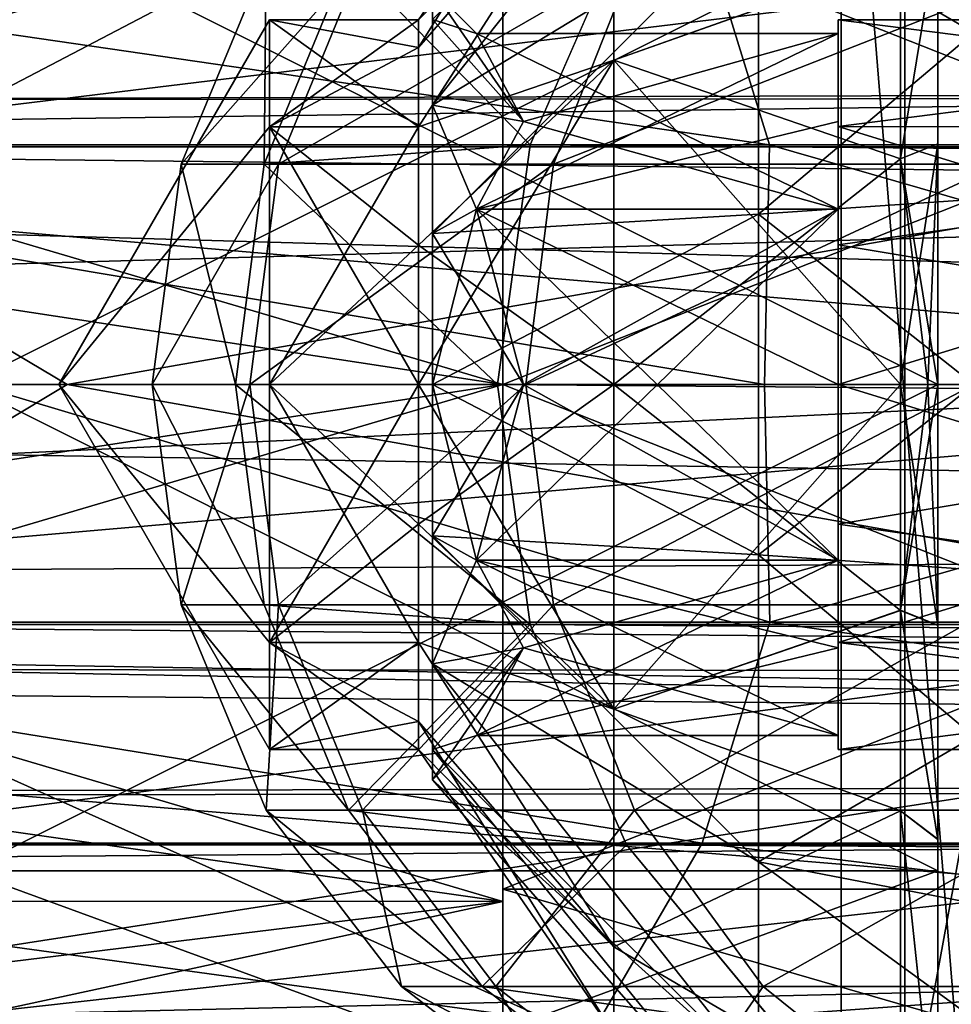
# Model space of a CAD drawing. Header units: metres. Extents: x -150 to 307, y -550 to 84.
# Tile 158 of 256: x 47 to 55, y -5 to 3. Entities that reach past the tile are written whole.
import ezdxf

# ---------------------------------------------------------------- set-up
doc = ezdxf.new("R2010")
doc.units = ezdxf.units.M
doc.layers.add('solid_26006363', color=7, linetype='CONTINUOUS')

msp = doc.modelspace()

# ---------------------------------------------------------------- linework, layer by layer
at = {"layer": 'solid_26006363'}
for points in [[(53.885139, -6.304641, 788.928162), (20.541, 8.649134, 785.423523), (20.541002, -8.649134, 785.423523)], [(53.885139, -6.304641, 788.928162), (53.885139, 6.304641, 788.928162), (20.541, 8.649134, 785.423523)], [(26.533504, -8.264537, 781.025818), (26.533504, 8.264537, 781.025818), (54.407833, 6.304637, 783.955566)], [(61.599998, 2.354518, 757.767395), (34.599998, 2.336622, 757.763367), (34.599998, 6.546949, 759.791077)], [(61.599998, 4.589112, 758.555969), (61.599998, 2.354518, 757.767395), (34.599998, 6.546949, 759.791077)], [(61.599998, 4.589112, 777.444031), (34.599998, 6.546949, 776.208923), (34.599998, 2.336622, 778.236633)], [(26.533504, -8.264537, 781.025818), (54.407833, 6.304637, 783.955566), (54.407833, -6.304637, 783.955566)], [(54.900921, -6.223169, 789.171997), (53.885139, 6.304641, 788.928162), (53.885139, -6.304641, 788.928162)], [(54.900921, -6.223169, 789.171997), (54.900921, 6.223169, 789.171997), (53.885139, 6.304641, 788.928162)], [(56.692245, 6.150811, 784.503906), (54.407833, -6.304637, 783.955566), (54.407833, 6.304637, 783.955566)], [(56.692245, -6.150811, 784.503906), (54.407833, -6.304637, 783.955566), (56.692245, 6.150811, 784.503906)], [(50.520615, 2.298097, 765.701904), (53.204754, 5.672774, 765.268127), (53.204754, 3.925681, 763.077332)], [(50.520615, 2.298097, 765.701904), (50.520615, 3.002609, 766.756287), (53.204754, 5.672774, 765.268127)], [(50.520615, 2.298097, 770.298096), (53.204754, 3.925681, 772.922668), (53.204754, 5.672774, 770.731873)], [(50.520615, 3.002609, 769.243713), (50.520615, 2.298097, 770.298096), (53.204754, 5.672774, 770.731873)], [(52.012749, 5.339237, 768), (50.406006, 3, 768), (50.406006, 2.771639, 766.851929)], [(52.012749, 4.623915, 770.669617), (50.406006, 3, 768), (52.012749, 5.339237, 768)], [(52.012749, 5.339237, 768), (50.406006, 2.771639, 766.851929), (52.012749, 4.623915, 765.330383)], [(52.012749, 4.623915, 770.669617), (50.406006, 2.12132, 770.121338), (50.406006, 2.771639, 769.148071)], [(52.012749, 2.669619, 772.623901), (50.406006, 2.12132, 770.121338), (52.012749, 4.623915, 770.669617)], [(52.012749, 4.623915, 770.669617), (50.406006, 2.771639, 769.148071), (50.406006, 3, 768)], [(52.012749, 4.623915, 765.330383), (50.406006, 2.771639, 766.851929), (50.406006, 2.12132, 765.878662)], [(52.012749, 4.623915, 765.330383), (50.406006, 2.12132, 765.878662), (52.012749, 2.669619, 763.376099)], [(52.012749, 2.669619, 772.623901), (52.012749, 4.623915, 770.669617), (54.373619, 3.505455, 773.959473)], [(52.012749, 4.623915, 765.330383), (52.012749, 2.669619, 763.376099), (54.373619, 3.506701, 762.04126)], [(53.204754, 3.925681, 763.077332), (57.087254, 4.674631, 762.138184), (57.087254, 1.668357, 760.69043)], [(53.204754, 1.401059, 774.138428), (57.087254, 1.668357, 775.30957), (57.087254, 4.674631, 773.861816)], [(53.204754, 3.925681, 772.922668), (53.204754, 1.401059, 774.138428), (57.087254, 4.674631, 773.861816)], [(61.599998, 2.354519, 778.232605), (61.599998, 4.589112, 777.444031), (34.599998, 2.336622, 778.236633)], [(51.099998, 4.250353, 775.360901), (51.099998, 0, 776.499878), (36.700001, 4.25, 775.361206)], [(36.700001, 0, 759.5), (51.099998, 0, 759.500122), (51.099998, 4.250353, 760.639099)], [(36.700001, 2.199962, 759.789612), (36.700001, 0, 759.5), (51.099998, 4.250353, 760.639099)], [(36.700001, 4.25, 760.638794), (36.700001, 2.199962, 759.789612), (51.099998, 4.250353, 760.639099)], [(51.099998, 0, 776.499878), (36.700001, 2.199962, 776.210388), (36.700001, 4.25, 775.361206)], [(51.099998, 0, 776.299866), (51.099998, 0, 776.499878), (51.099998, 4.250353, 775.360901)], [(51.099998, 4.150345, 775.187683), (51.099998, 0, 776.299866), (51.099998, 4.250353, 775.360901)], [(51.099998, 4.250353, 760.639099), (51.099998, 0, 759.700134), (51.099998, 4.150345, 760.812317)], [(51.099998, 4.250353, 760.639099), (51.099998, 0, 759.500122), (51.099998, 0, 759.700134)], [(90.905594, 2.485335, -22.865326), (11.843084, 2.248052, -22.889872), (11.271027, 4.156868, -22.621239)], [(92.163277, 3.140251, -22.784618), (90.905594, 2.485335, -22.865326), (11.271027, 4.156868, -22.621239)], [(61.599998, 4.15, 760.812012), (51.099998, 4.150345, 760.812317), (51.099998, 0, 759.700134)], [(61.599998, 0, 776.299988), (51.099998, 0, 776.299866), (51.099998, 4.150345, 775.187683)], [(61.599998, 4.15, 775.187988), (61.599998, 0, 776.299988), (51.099998, 4.150345, 775.187683)], [(61.599998, 0, 759.700012), (61.599998, 4.15, 760.812012), (51.099998, 0, 759.700134)], [(54.679871, 3.999983, 774.928162), (46.679871, 3.999983, 774.928162), (46.679871, 0, 776)], [(54.679871, 0, 776), (54.679871, 3.999983, 774.928162), (46.679871, 0, 776)], [(54.679871, 0, 760), (46.679871, 0, 760), (46.679871, 3.999983, 761.071838)], [(54.679871, 3.999983, 761.071838), (54.679871, 0, 760), (46.679871, 3.999983, 761.071838)], [(54.679871, 0, 760.625061), (54.679871, 0, 760), (54.679871, 3.999983, 761.071838)], [(54.679871, 1.98084, 760.895996), (54.679871, 0, 760.625061), (54.679871, 3.999983, 761.071838)], [(54.679871, 3.740446, 761.643982), (54.679871, 1.98084, 760.895996), (54.679871, 3.999983, 761.071838)], [(54.679871, 3.739079, 774.356812), (54.679871, 3.999983, 774.928162), (54.679871, 0, 776)], [(50.520615, 1.243721, 764.997375), (53.204754, 3.925681, 763.077332), (53.204754, 1.401059, 761.861572)], [(50.520615, 1.243721, 764.997375), (50.520615, 2.298097, 765.701904), (53.204754, 3.925681, 763.077332)], [(50.520615, 1.243721, 771.002625), (53.204754, 1.401059, 774.138428), (53.204754, 3.925681, 772.922668)], [(50.520615, 2.298097, 770.298096), (50.520615, 1.243721, 771.002625), (53.204754, 3.925681, 772.922668)], [(53.204754, 1.401059, 761.861572), (53.204754, 3.925681, 763.077332), (57.087254, 1.668357, 760.69043)], [(53.294445, 1.972128, -245.727051), (52.735096, 3.786167, -246.338593), (40.839718, 3.786167, -234.087143)], [(41.467472, 1.972128, -233.546066), (53.294445, 1.972128, -245.727051), (40.839718, 3.786167, -234.087143)], [(59.126518, 3.771021, -266.672852), (58.646152, 1.954857, -267.342468), (44.224846, 1.954857, -255.642746)], [(44.781044, 3.771021, -255.034653), (59.126518, 3.771021, -266.672852), (44.224846, 1.954857, -255.642746)], [(49.829361, 3.5, 682.45636), (52.118008, 3.784486, 673.061707), (51.326496, 1.972128, 672.819702)], [(51.326496, 1.972128, 672.819702), (52.118008, 3.784486, 673.061707), (287.022736, 1.972128, -98.107941)], [(52.118008, 3.784486, 673.061707), (287.815277, 3.786167, -97.865639), (287.022736, 1.972128, -98.107941)], [(66.47921, 1.972128, -256.423584), (65.996117, 3.786167, -257.096985), (52.735096, 3.786167, -246.338593)], [(53.294445, 1.972128, -245.727051), (66.47921, 1.972128, -256.423584), (52.735096, 3.786167, -246.338593)], [(54.373619, 1.857165, 761.340088), (54.679871, 1.98084, 760.895996), (54.679871, 3.740446, 761.643982)], [(54.373619, 1.857165, 761.340088), (54.679871, 3.740446, 761.643982), (54.373619, 3.506701, 762.04126)], [(54.373619, 1.855589, 774.660339), (54.679871, 3.739079, 774.356812), (54.679871, 1.979118, 775.104492)], [(54.373619, 3.505455, 773.959473), (54.679871, 3.739079, 774.356812), (54.373619, 1.855589, 774.660339)], [(54.679871, 1.979118, 775.104492), (54.679871, 3.739079, 774.356812), (54.679871, 0, 776)], [(48.454819, 1.811733, 692.127563), (49.15411, 3.5, 692.123352), (49.13744, 1.811733, 682.35498)], [(49.944714, 3.5, 701.781677), (49.15411, 3.5, 692.123352), (48.454819, 1.811733, 692.127563)], [(49.254055, 1.811733, 701.891235), (49.944714, 3.5, 701.781677), (48.454819, 1.811733, 692.127563)], [(49.13744, 1.811733, 682.35498), (49.829361, 3.5, 682.45636), (51.326496, 1.972128, 672.819702)], [(49.15411, 3.5, 692.123352), (49.829361, 3.5, 682.45636), (49.13744, 1.811733, 682.35498)], [(52.183086, 3.5, 711.210205), (49.944714, 3.5, 701.781677), (49.254055, 1.811733, 701.891235)], [(51.516861, 1.811733, 711.422729), (52.183086, 3.5, 711.210205), (49.254055, 1.811733, 701.891235)], [(55.818001, 3.5, 720.193237), (52.183086, 3.5, 711.210205), (51.516861, 1.811733, 711.422729)], [(55.191452, 1.811733, 720.503845), (55.818001, 3.5, 720.193237), (51.516861, 1.811733, 711.422729)], [(52.012749, 2.669619, 763.376099), (54.373619, 1.857165, 761.340088), (54.373619, 3.506701, 762.04126)], [(52.012749, 2.669619, 772.623901), (54.373619, 3.505455, 773.959473), (54.373619, 1.855589, 774.660339)], [(127.5, 3.273241, 22.765894), (11.518856, 3.413148, 22.745338), (11.923417, 1.705147, 22.936707)], [(127.5, 3.273241, 22.765894), (12.052518, 0, 23), (11.825686, -2.246116, 22.890062)], [(127.5, -3.273239, 22.765894), (127.5, 3.273241, 22.765894), (11.825686, -2.246116, 22.890062)], [(127.5, 3.273241, 22.765894), (11.923417, 1.705147, 22.936707), (12.052518, 0, 23)], [(50.883865, 2.886751, 768), (50.520615, 3.25, 768), (50.520615, 3.002609, 766.756287)], [(51.270615, 2.165061, 769.25), (50.520615, 3.002609, 769.243713), (50.520615, 3.25, 768)], [(50.883865, 2.886751, 768), (51.270615, 2.165061, 769.25), (50.520615, 3.25, 768)], [(49.179871, 3, 768), (49.179871, 2.12132, 770.121338), (47.447819, 0, 768)], [(49.179871, 2.12132, 765.878662), (49.179871, 3, 768), (47.447819, 0, 768)], [(50.406006, 2.12132, 770.121338), (49.179871, 2.12132, 770.121338), (49.179871, 3, 768)], [(50.406006, 3, 768), (49.179871, 3, 768), (49.179871, 2.12132, 765.878662)], [(50.406006, 2.771639, 769.148071), (50.406006, 2.12132, 770.121338), (49.179871, 3, 768)], [(50.406006, 3, 768), (50.406006, 2.771639, 769.148071), (49.179871, 3, 768)], [(50.406006, 2.771639, 766.851929), (50.406006, 3, 768), (49.179871, 2.12132, 765.878662)], [(51.270615, 2.165061, 766.75), (50.520615, 3.002609, 766.756287), (50.520615, 2.298097, 765.701904)], [(51.270615, 2.165061, 766.75), (50.883865, 2.886751, 768), (50.520615, 3.002609, 766.756287)], [(51.270615, 2.165061, 769.25), (50.520615, 2.298097, 770.298096), (50.520615, 3.002609, 769.243713)], [(53.859383, 3, 768), (60.759384, 3, 768), (60.759384, 2.12132, 770.121338)], [(53.859383, 2.121497, 765.878906), (60.759384, 3, 768), (53.859383, 3, 768)], [(60.759384, 2.12132, 765.878662), (60.759384, 3, 768), (53.859383, 2.121497, 765.878906)], [(53.859383, 2.121497, 770.121094), (53.859383, 3, 768), (60.759384, 2.12132, 770.121338)], [(53.859383, 2.886751, 768), (53.859383, 3, 768), (53.859383, 2.121497, 770.121094)], [(53.859383, 1.443376, 765.5), (53.859383, 2.121497, 765.878906), (53.859383, 3, 768)], [(53.859383, 2.886751, 768), (53.859383, 1.443376, 765.5), (53.859383, 3, 768)], [(50.883865, 2.886751, 768), (53.859383, 1.443376, 765.5), (53.859383, 2.886751, 768)], [(51.270615, 2.165061, 766.75), (53.859383, 1.443376, 765.5), (50.883865, 2.886751, 768)], [(50.883865, 1.443376, 770.5), (53.859383, 2.886751, 768), (53.859383, 2.165064, 769.25)], [(51.270615, 2.165061, 769.25), (53.859383, 2.886751, 768), (50.883865, 1.443376, 770.5)], [(50.883865, 2.886751, 768), (53.859383, 2.886751, 768), (51.270615, 2.165061, 769.25)], [(53.859383, 2.165064, 769.25), (53.859383, 2.886751, 768), (53.859383, 2.121497, 770.121094)], [(50.406006, 2.12132, 765.878662), (50.406006, 2.771639, 766.851929), (49.179871, 2.12132, 765.878662)], [(52.012749, 2.669619, 763.376099), (50.406006, 1.14805, 765.228333), (50.406006, 0, 765)], [(52.012749, 2.669619, 763.376099), (50.406006, 0, 765), (52.012749, 0, 762.660767)], [(52.012749, 2.669619, 772.623901), (50.406006, 1.14805, 770.771667), (50.406006, 2.12132, 770.121338)], [(52.012749, 2.669619, 772.623901), (52.012749, 0, 773.339233), (50.406006, 1.14805, 770.771667)], [(52.012749, 2.669619, 763.376099), (50.406006, 2.12132, 765.878662), (50.406006, 1.14805, 765.228333)], [(52.012749, 2.669619, 772.623901), (54.373619, 0, 774.914001), (52.012749, 0, 773.339233)], [(52.012749, 2.669619, 772.623901), (54.373619, 1.855589, 774.660339), (54.373619, 0, 774.914001)], [(52.012749, 2.669619, 763.376099), (52.012749, 0, 762.660767), (54.373619, 1.857165, 761.340088)], [(90.905594, 2.485335, -22.865326), (90.052719, 1.368538, -22.959249), (11.843084, 2.248052, -22.889872)], [(61.599998, 0, 778.5), (61.599998, 2.354519, 778.232605), (34.599998, 2.336622, 778.236633)], [(61.599998, 2.354518, 757.767395), (61.599998, 0, 757.5), (34.599998, 2.336622, 757.763367)], [(61.599998, 0, 757.5), (34.599998, -2.336622, 757.763367), (34.599998, 2.336622, 757.763367)], [(61.599998, 0, 778.5), (34.599998, 2.336622, 778.236633), (34.599998, -2.336622, 778.236633)], [(50.883865, 1.443376, 765.5), (50.520615, 2.298097, 765.701904), (50.520615, 1.243721, 764.997375)], [(50.883865, 1.443376, 765.5), (51.270615, 2.165061, 766.75), (50.520615, 2.298097, 765.701904)], [(50.883865, 1.443376, 770.5), (50.520615, 1.243721, 771.002625), (50.520615, 2.298097, 770.298096)], [(51.270615, 2.165061, 769.25), (50.883865, 1.443376, 770.5), (50.520615, 2.298097, 770.298096)], [(89.75, 0, -23), (12.069973, 0, -23), (11.843084, 2.248052, -22.889872)], [(90.052719, 1.368538, -22.959249), (89.75, 0, -23), (11.843084, 2.248052, -22.889872)], [(51.099998, 0, 776.499878), (36.700001, 0, 776.5), (36.700001, 2.199962, 776.210388)], [(49.179871, 2.12132, 765.878662), (47.447819, 0, 768), (49.179871, 0, 765)], [(49.179871, 2.12132, 770.121338), (49.179871, 0, 771), (47.447819, 0, 768)], [(50.406006, 2.12132, 765.878662), (49.179871, 2.12132, 765.878662), (49.179871, 0, 765)], [(50.406006, 1.14805, 765.228333), (50.406006, 2.12132, 765.878662), (49.179871, 0, 765)], [(49.179871, 2.12132, 770.121338), (50.406006, 0, 771), (49.179871, 0, 771)], [(50.406006, 1.14805, 770.771667), (50.406006, 0, 771), (49.179871, 2.12132, 770.121338)], [(50.406006, 2.12132, 770.121338), (50.406006, 1.14805, 770.771667), (49.179871, 2.12132, 770.121338)], [(50.883865, 1.443376, 770.5), (53.859383, 2.165064, 769.25), (53.859383, 1.443376, 770.5)], [(50.883865, 1.443376, 765.5), (53.859383, 1.443376, 765.5), (51.270615, 2.165061, 766.75)], [(53.859383, 1.443376, 770.5), (53.859383, 2.165064, 769.25), (53.859383, 2.121497, 770.121094)], [(53.859383, 2.121497, 770.121094), (60.759384, 2.12132, 770.121338), (60.759384, 0, 771)], [(53.859383, 1.148194, 770.771484), (53.859383, 2.121497, 770.121094), (60.759384, 0, 771)], [(53.859383, 1.443376, 770.5), (53.859383, 2.121497, 770.121094), (53.859383, 1.148194, 770.771484)], [(53.859383, 1.443376, 765.5), (53.859383, 1.148194, 765.228516), (53.859383, 2.121497, 765.878906)], [(60.759384, 2.12132, 765.878662), (53.859383, 2.121497, 765.878906), (53.859383, 1.148194, 765.228516)], [(60.759384, 2.12132, 765.878662), (53.859383, 1.148194, 765.228516), (53.859383, 0, 765.000061)], [(60.759384, 2.12132, 765.878662), (53.859383, 0, 765.000061), (60.759384, 0, 765)], [(44.224846, 1.954857, -255.642746), (47.51672, 0, -258.937714), (33.719978, 0, -245.489136)], [(41.467472, 1.972128, -233.546066), (46.749908, 0, -238.936432), (53.254375, 0, -245.305664)], [(41.467472, 1.972128, -233.546066), (53.254375, 0, -245.305664), (53.294445, 1.972128, -245.727051)], [(44.224846, 1.954857, -255.642746), (58.646152, 1.954857, -267.342468), (47.51672, 0, -258.937714)], [(58.646152, 1.954857, -267.342468), (62.856861, 0, -270.595062), (47.51672, 0, -258.937714)], [(49.13744, 1.811733, 682.35498), (51.326496, 1.972128, 672.819702), (51.055336, 0, 672.736816)], [(51.326496, 1.972128, 672.819702), (286.751587, 0, -98.190849), (51.055336, 0, 672.736816)], [(51.326496, 1.972128, 672.819702), (287.022736, 1.972128, -98.107941), (286.751587, 0, -98.190849)], [(53.294445, 1.972128, -245.727051), (53.254375, 0, -245.305664), (60.150936, 0, -251.248123)], [(53.294445, 1.972128, -245.727051), (60.150936, 0, -251.248123), (66.47921, 1.972128, -256.423584)], [(54.373619, 1.857165, 761.340088), (54.373619, 0, 761.085999), (54.679871, 1.98084, 760.895996)], [(54.596329, 0, 760.901733), (54.679871, 1.98084, 760.895996), (54.373619, 0, 761.085999)], [(54.373619, 1.855589, 774.660339), (54.679871, 1.979118, 775.104492), (54.679871, 0, 775.374939)], [(54.596329, 0, 760.901733), (54.679871, 0, 760.625061), (54.679871, 1.98084, 760.895996)], [(54.679871, 1.979118, 775.104492), (54.679871, 0, 776), (54.679871, 0, 775.374939)], [(48.454819, 1.811733, 692.127563), (48.90144, 0, 682.320435), (48.216305, 0, 692.128967)], [(49.254055, 1.811733, 701.891235), (48.216305, 0, 692.128967), (49.018482, 0, 701.92865)], [(49.254055, 1.811733, 701.891235), (48.454819, 1.811733, 692.127563), (48.216305, 0, 692.128967)], [(48.454819, 1.811733, 692.127563), (49.13744, 1.811733, 682.35498), (48.90144, 0, 682.320435)], [(49.13744, 1.811733, 682.35498), (51.055336, 0, 672.736816), (48.90144, 0, 682.320435)], [(51.516861, 1.811733, 711.422729), (49.018482, 0, 701.92865), (51.289623, 0, 711.495239)], [(51.516861, 1.811733, 711.422729), (49.254055, 1.811733, 701.891235), (49.018482, 0, 701.92865)], [(55.191452, 1.811733, 720.503845), (51.289623, 0, 711.495239), (54.977749, 0, 720.609741)], [(55.191452, 1.811733, 720.503845), (51.516861, 1.811733, 711.422729), (51.289623, 0, 711.495239)], [(54.373619, 1.857165, 761.340088), (52.012749, 0, 762.660767), (54.373619, 0, 761.085999)], [(54.596329, 0, 775.098267), (54.373619, 1.855589, 774.660339), (54.679871, 0, 775.374939)], [(54.596329, 0, 775.098267), (54.373619, 0, 774.914001), (54.373619, 1.855589, 774.660339)], [(53.204754, 1.401059, 761.861572), (57.087254, 1.668357, 760.69043), (57.087254, -1.668357, 760.69043)], [(53.204754, -1.401059, 774.138428), (57.087254, -1.668357, 775.30957), (57.087254, 1.668357, 775.30957)], [(53.204754, 1.401059, 774.138428), (53.204754, -1.401059, 774.138428), (57.087254, 1.668357, 775.30957)], [(50.883865, 1.443376, 765.5), (50.520615, 1.243721, 764.997375), (50.520615, 0, 764.75)], [(51.270615, -0.000001, 765.5), (50.883865, 1.443376, 765.5), (50.520615, 0, 764.75)], [(50.883865, 1.443376, 770.5), (51.270615, 0.000001, 770.5), (50.520615, 1.243721, 771.002625)], [(50.520615, 0, 764.75), (53.204754, 1.401059, 761.861572), (53.204754, -1.401059, 761.861572)], [(50.520615, 0, 764.75), (50.520615, 1.243721, 764.997375), (53.204754, 1.401059, 761.861572)], [(50.520615, 0, 771.25), (53.204754, -1.401059, 774.138428), (53.204754, 1.401059, 774.138428)], [(50.520615, 1.243721, 771.002625), (50.520615, 0, 771.25), (53.204754, 1.401059, 774.138428)], [(50.883865, -1.443376, 770.5), (53.859383, 1.443376, 770.5), (53.859383, -1.443376, 770.5)], [(50.883865, 1.443376, 765.5), (53.859383, -1.443376, 765.5), (53.859383, 0, 765.5)], [(51.270615, -0.000001, 765.5), (53.859383, -1.443376, 765.5), (50.883865, 1.443376, 765.5)], [(50.883865, 1.443376, 765.5), (53.859383, 0, 765.5), (53.859383, 1.443376, 765.5)], [(51.270615, 0.000001, 770.5), (53.859383, 1.443376, 770.5), (50.883865, -1.443376, 770.5)], [(50.883865, 1.443376, 770.5), (53.859383, 1.443376, 770.5), (51.270615, 0.000001, 770.5)], [(53.204754, -1.401059, 761.861572), (53.204754, 1.401059, 761.861572), (57.087254, -1.668357, 760.69043)], [(53.859383, 1.443376, 770.5), (53.859383, 1.148194, 770.771484), (53.859383, -1.443376, 770.5)], [(53.859383, 1.443376, 765.5), (53.859383, -1.148194, 765.228516), (53.859383, 1.148194, 765.228516)], [(53.859383, 1.443376, 765.5), (53.859383, 0, 765.5), (53.859383, -1.148194, 765.228516)], [(51.270615, 0.000001, 770.5), (50.520615, 0, 771.25), (50.520615, 1.243721, 771.002625)], [(50.406006, 1.14805, 765.228333), (49.179871, 0, 765), (50.406006, 0, 765)], [(52.012749, 0, 773.339233), (50.406006, 0, 771), (50.406006, 1.14805, 770.771667)], [(53.859383, 0, 770.999939), (53.859383, 1.148194, 770.771484), (60.759384, 0, 771)], [(53.859383, -1.148194, 770.771484), (53.859383, 1.148194, 770.771484), (53.859383, 0, 770.999939)], [(53.859383, -1.443376, 770.5), (53.859383, 1.148194, 770.771484), (53.859383, -1.148194, 770.771484)], [(53.859383, -1.148194, 765.228516), (53.859383, 0, 765.000061), (53.859383, 1.148194, 765.228516)], [(33.719978, 0, -245.489136), (47.51672, 0, -258.937714), (44.228252, -1.972128, -255.639023)], [(61.599998, -2.354518, 778.232605), (61.599998, 0, 778.5), (34.599998, -2.336622, 778.236633)], [(51.099998, -4.250353, 775.360901), (36.700001, -2.199962, 776.210388), (36.700001, 0, 776.5)], [(51.099998, 0, 776.499878), (51.099998, -4.250353, 775.360901), (36.700001, 0, 776.5)], [(36.700001, -4.25, 760.638794), (51.099998, -4.250353, 760.639099), (51.099998, 0, 759.500122)], [(36.700001, -2.199962, 759.789612), (36.700001, -4.25, 760.638794), (51.099998, 0, 759.500122)], [(36.700001, 0, 759.5), (36.700001, -2.199962, 759.789612), (51.099998, 0, 759.500122)], [(41.471298, -1.954857, -233.54277), (53.297852, -1.954857, -245.723328), (46.749908, 0, -238.936432)], [(47.51672, 0, -258.937714), (58.649094, -1.972128, -267.338348), (44.228252, -1.972128, -255.639023)], [(54.679871, 0, 776), (46.679871, 0, 776), (46.679871, -3.999983, 774.928162)], [(54.679871, -3.999983, 774.928162), (54.679871, 0, 776), (46.679871, -3.999983, 774.928162)], [(54.679871, -3.999983, 761.071838), (46.679871, -3.999983, 761.071838), (46.679871, 0, 760)], [(54.679871, -3.999983, 761.071838), (46.679871, 0, 760), (54.679871, 0, 760)], [(53.297852, -1.954857, -245.723328), (53.254375, 0, -245.305664), (46.749908, 0, -238.936432)], [(49.179871, -2.12132, 765.878662), (49.179871, 0, 765), (47.447819, 0, 768)], [(49.179871, -3, 768), (49.179871, -2.12132, 765.878662), (47.447819, 0, 768)], [(49.179871, -2.12132, 770.121338), (49.179871, -3, 768), (47.447819, 0, 768)], [(49.179871, 0, 771), (49.179871, -2.12132, 770.121338), (47.447819, 0, 768)], [(47.51672, 0, -258.937714), (62.856861, 0, -270.595062), (58.649094, -1.972128, -267.338348)], [(50.406006, 0, 765), (49.179871, 0, 765), (49.179871, -2.12132, 765.878662)], [(50.406006, -1.14805, 765.228333), (50.406006, 0, 765), (49.179871, -2.12132, 765.878662)], [(50.406006, -2.12132, 770.121338), (49.179871, -2.12132, 770.121338), (49.179871, 0, 771)], [(50.406006, -1.14805, 770.771667), (49.179871, 0, 771), (50.406006, 0, 771)], [(50.406006, -1.14805, 770.771667), (50.406006, -2.12132, 770.121338), (49.179871, 0, 771)], [(52.012749, -2.669619, 772.623901), (50.406006, -1.14805, 770.771667), (50.406006, 0, 771)], [(52.012749, -2.669619, 772.623901), (50.406006, 0, 771), (52.012749, 0, 773.339233)], [(52.012749, 0, 762.660767), (50.406006, 0, 765), (50.406006, -1.14805, 765.228333)], [(52.012749, 0, 762.660767), (50.406006, -1.14805, 765.228333), (52.012749, -2.669619, 763.376099)], [(51.270615, 0.000001, 770.5), (50.883865, -1.443376, 770.5), (50.520615, 0, 771.25)], [(50.520615, -1.243721, 764.997375), (50.520615, 0, 764.75), (53.204754, -1.401059, 761.861572)], [(51.270615, -0.000001, 765.5), (50.520615, 0, 764.75), (50.520615, -1.243721, 764.997375)], [(50.520615, 0, 771.25), (50.520615, -1.243721, 771.002625), (53.204754, -1.401059, 774.138428)], [(50.883865, -1.443376, 770.5), (50.520615, -1.243721, 771.002625), (50.520615, 0, 771.25)], [(51.099998, 0, 776.299866), (51.099998, -4.250353, 775.360901), (51.099998, 0, 776.499878)], [(51.099998, 0, 776.299866), (51.099998, -4.150345, 775.187683), (51.099998, -4.250353, 775.360901)], [(51.099998, -4.250353, 760.639099), (51.099998, -4.150345, 760.812317), (51.099998, 0, 759.700134)], [(61.599998, 0, 759.700012), (51.099998, 0, 759.700134), (51.099998, -4.150345, 760.812317)], [(51.099998, 0, 759.500122), (51.099998, -4.250353, 760.639099), (51.099998, 0, 759.700134)], [(61.599998, -4.15, 760.812012), (61.599998, 0, 759.700012), (51.099998, -4.150345, 760.812317)], [(61.599998, -4.15, 775.187988), (51.099998, -4.150345, 775.187683), (51.099998, 0, 776.299866)], [(61.599998, 0, 776.299988), (61.599998, -4.15, 775.187988), (51.099998, 0, 776.299866)], [(52.012749, -2.669619, 763.376099), (54.373619, -1.855589, 761.339661), (54.373619, 0, 761.085999)], [(52.012749, 0, 762.660767), (52.012749, -2.669619, 763.376099), (54.373619, 0, 761.085999)], [(52.012749, 0, 773.339233), (54.373619, 0, 774.914001), (54.373619, -1.857165, 774.659912)], [(52.012749, -2.669619, 772.623901), (52.012749, 0, 773.339233), (54.373619, -1.857165, 774.659912)], [(53.297852, -1.954857, -245.723328), (60.150936, 0, -251.248123), (53.254375, 0, -245.305664)], [(53.297852, -1.954857, -245.723328), (66.482147, -1.954857, -256.419495), (60.150936, 0, -251.248123)], [(53.859383, 0, 770.999939), (60.759384, 0, 771), (60.759384, -2.12132, 770.121338)], [(53.859383, -1.148194, 770.771484), (53.859383, 0, 770.999939), (60.759384, -2.12132, 770.121338)], [(60.759384, 0, 765), (53.859383, 0, 765.000061), (53.859383, -1.148194, 765.228516)], [(60.759384, 0, 765), (53.859383, -1.148194, 765.228516), (53.859383, -2.121497, 765.878906)], [(53.859383, 0, 765.5), (53.859383, -1.443376, 765.5), (53.859383, -1.148194, 765.228516)], [(60.759384, 0, 765), (53.859383, -2.121497, 765.878906), (60.759384, -2.12132, 765.878662)], [(54.373619, 0, 774.914001), (54.679871, -1.98084, 775.104004), (54.373619, -1.857165, 774.659912)], [(54.596329, 0, 775.098267), (54.679871, -1.98084, 775.104004), (54.373619, 0, 774.914001)], [(54.373619, -1.855589, 761.339661), (54.679871, -1.979118, 760.895508), (54.679871, 0, 760.625061)], [(54.596329, 0, 760.901733), (54.373619, -1.855589, 761.339661), (54.679871, 0, 760.625061)], [(54.596329, 0, 760.901733), (54.373619, 0, 761.085999), (54.373619, -1.855589, 761.339661)], [(54.596329, 0, 775.098267), (54.679871, 0, 775.374939), (54.679871, -1.98084, 775.104004)], [(54.679871, -3.739079, 761.643188), (54.679871, -3.999983, 761.071838), (54.679871, 0, 760)], [(54.679871, -1.979118, 760.895508), (54.679871, -3.739079, 761.643188), (54.679871, 0, 760)], [(54.679871, 0, 760.625061), (54.679871, -1.979118, 760.895508), (54.679871, 0, 760)], [(54.679871, 0, 775.374939), (54.679871, 0, 776), (54.679871, -3.999983, 774.928162)], [(54.679871, -1.98084, 775.104004), (54.679871, 0, 775.374939), (54.679871, -3.999983, 774.928162)], [(90.018768, -1.290839, -22.963749), (11.940612, -1.708132, -22.936483), (12.069973, 0, -23)], [(90.018768, -1.290839, -22.963749), (12.069973, 0, -23), (89.75, 0, -23)], [(61.599998, 0, 757.5), (61.599998, -2.354519, 757.767395), (34.599998, -2.336622, 757.763367)], [(48.216305, 0, 692.128967), (48.90144, 0, 682.320435), (49.13744, -1.811733, 682.35498)], [(48.454819, -1.811733, 692.127563), (48.216305, 0, 692.128967), (49.13744, -1.811733, 682.35498)], [(49.018482, 0, 701.92865), (48.216305, 0, 692.128967), (48.454819, -1.811733, 692.127563)], [(49.254055, -1.811733, 701.891235), (49.018482, 0, 701.92865), (48.454819, -1.811733, 692.127563)], [(48.90144, 0, 682.320435), (51.055336, 0, 672.736816), (51.326496, -1.972128, 672.819702)], [(49.13744, -1.811733, 682.35498), (48.90144, 0, 682.320435), (51.326496, -1.972128, 672.819702)], [(51.289623, 0, 711.495239), (49.018482, 0, 701.92865), (49.254055, -1.811733, 701.891235)], [(51.516861, -1.811733, 711.422729), (51.289623, 0, 711.495239), (49.254055, -1.811733, 701.891235)], [(50.883865, -1.443376, 765.5), (51.270615, -0.000001, 765.5), (50.520615, -1.243721, 764.997375)], [(50.883865, -1.443376, 765.5), (53.859383, -1.443376, 765.5), (51.270615, -0.000001, 765.5)], [(51.055336, 0, 672.736816), (286.751587, 0, -98.190849), (287.017914, -1.954857, -98.109421)], [(51.326496, -1.972128, 672.819702), (51.055336, 0, 672.736816), (287.017914, -1.954857, -98.109421)], [(54.977749, 0, 720.609741), (51.289623, 0, 711.495239), (51.516861, -1.811733, 711.422729)], [(55.191452, -1.811733, 720.503845), (54.977749, 0, 720.609741), (51.516861, -1.811733, 711.422729)], [(50.406006, -2.12132, 765.878662), (50.406006, -1.14805, 765.228333), (49.179871, -2.12132, 765.878662)], [(52.012749, -2.669619, 763.376099), (50.406006, -1.14805, 765.228333), (50.406006, -2.12132, 765.878662)], [(52.012749, -2.669619, 772.623901), (50.406006, -2.12132, 770.121338), (50.406006, -1.14805, 770.771667)], [(53.859383, -2.121497, 770.121094), (53.859383, -1.148194, 770.771484), (60.759384, -2.12132, 770.121338)], [(53.859383, -1.443376, 770.5), (53.859383, -1.148194, 770.771484), (53.859383, -2.121497, 770.121094)], [(53.859383, -1.443376, 765.5), (53.859383, -2.121497, 765.878906), (53.859383, -1.148194, 765.228516)], [(90.018768, -1.290839, -22.963749), (90.795876, -2.388625, -22.875631), (11.940612, -1.708132, -22.936483)], [(50.520615, -1.243721, 764.997375), (53.204754, -1.401059, 761.861572), (53.204754, -3.925681, 763.077332)], [(50.520615, -2.298097, 765.701904), (50.520615, -1.243721, 764.997375), (53.204754, -3.925681, 763.077332)], [(50.883865, -1.443376, 765.5), (50.520615, -1.243721, 764.997375), (50.520615, -2.298097, 765.701904)], [(50.520615, -1.243721, 771.002625), (53.204754, -3.925681, 772.922668), (53.204754, -1.401059, 774.138428)], [(50.520615, -1.243721, 771.002625), (50.520615, -2.298097, 770.298096), (53.204754, -3.925681, 772.922668)], [(50.883865, -1.443376, 770.5), (50.520615, -2.298097, 770.298096), (50.520615, -1.243721, 771.002625)], [(51.270615, -2.165061, 766.75), (50.883865, -1.443376, 765.5), (50.520615, -2.298097, 765.701904)], [(50.883865, -1.443376, 770.5), (51.270615, -2.165061, 769.25), (50.520615, -2.298097, 770.298096)], [(50.883865, -2.886751, 768), (53.859383, -1.443376, 770.5), (53.859383, -2.165064, 769.25)], [(51.270615, -2.165061, 769.25), (53.859383, -1.443376, 770.5), (50.883865, -2.886751, 768)], [(50.883865, -1.443376, 770.5), (53.859383, -1.443376, 770.5), (51.270615, -2.165061, 769.25)], [(50.883865, -1.443376, 765.5), (53.859383, -2.886751, 768), (53.859383, -2.165064, 766.75)], [(51.270615, -2.165061, 766.75), (53.859383, -2.886751, 768), (50.883865, -1.443376, 765.5)], [(50.883865, -1.443376, 765.5), (53.859383, -2.165064, 766.75), (53.859383, -1.443376, 765.5)], [(53.204754, -1.401059, 761.861572), (57.087254, -1.668357, 760.69043), (57.087254, -4.674631, 762.138184)], [(53.204754, -3.925681, 763.077332), (53.204754, -1.401059, 761.861572), (57.087254, -4.674631, 762.138184)], [(53.204754, -1.401059, 774.138428), (53.204754, -3.925681, 772.922668), (57.087254, -1.668357, 775.30957)], [(53.859383, -2.165064, 769.25), (53.859383, -1.443376, 770.5), (53.859383, -2.121497, 770.121094)], [(53.859383, -1.443376, 765.5), (53.859383, -2.165064, 766.75), (53.859383, -2.121497, 765.878906)], [(53.204754, -3.925681, 772.922668), (57.087254, -4.674631, 773.861816), (57.087254, -1.668357, 775.30957)], [(93.304405, -3.233848, -22.771523), (11.535196, -3.41919, -22.744431), (11.940612, -1.708132, -22.936483)], [(91.920532, -3.066548, -22.794655), (93.304405, -3.233848, -22.771523), (11.940612, -1.708132, -22.936483)], [(90.795876, -2.388625, -22.875631), (91.920532, -3.066548, -22.794655), (11.940612, -1.708132, -22.936483)], [(48.454819, -1.811733, 692.127563), (49.13744, -1.811733, 682.35498), (49.829361, -3.5, 682.45636)], [(49.15411, -3.5, 692.123352), (48.454819, -1.811733, 692.127563), (49.829361, -3.5, 682.45636)], [(49.254055, -1.811733, 701.891235), (48.454819, -1.811733, 692.127563), (49.15411, -3.5, 692.123352)], [(49.829361, -3.5, 682.45636), (49.13744, -1.811733, 682.35498), (51.326496, -1.972128, 672.819702)], [(49.944714, -3.5, 701.781677), (49.254055, -1.811733, 701.891235), (49.15411, -3.5, 692.123352)], [(51.516861, -1.811733, 711.422729), (49.254055, -1.811733, 701.891235), (49.944714, -3.5, 701.781677)], [(52.183086, -3.5, 711.210205), (51.516861, -1.811733, 711.422729), (49.944714, -3.5, 701.781677)], [(55.191452, -1.811733, 720.503845), (51.516861, -1.811733, 711.422729), (52.183086, -3.5, 711.210205)], [(52.012749, -2.669619, 763.376099), (54.373619, -3.505455, 762.040527), (54.373619, -1.855589, 761.339661)], [(52.012749, -2.669619, 772.623901), (54.373619, -1.857165, 774.659912), (54.373619, -3.506701, 773.95874)], [(55.818001, -3.5, 720.193237), (55.191452, -1.811733, 720.503845), (52.183086, -3.5, 711.210205)], [(54.373619, -1.855589, 761.339661), (54.679871, -3.739079, 761.643188), (54.679871, -1.979118, 760.895508)], [(54.373619, -3.505455, 762.040527), (54.679871, -3.739079, 761.643188), (54.373619, -1.855589, 761.339661)], [(54.373619, -1.857165, 774.659912), (54.679871, -1.98084, 775.104004), (54.679871, -3.740446, 774.356018)], [(54.373619, -1.857165, 774.659912), (54.679871, -3.740446, 774.356018), (54.373619, -3.506701, 773.95874)], [(40.847076, -3.771021, -234.080795), (52.74165, -3.771021, -246.331421), (41.471298, -1.954857, -233.54277)], [(52.74165, -3.771021, -246.331421), (53.297852, -1.954857, -245.723328), (41.471298, -1.954857, -233.54277)], [(44.228252, -1.972128, -255.639023), (58.649094, -1.972128, -267.338348), (44.787601, -3.786167, -255.027496)], [(58.649094, -1.972128, -267.338348), (59.132179, -3.786167, -266.664948), (44.787601, -3.786167, -255.027496)], [(49.829361, -3.5, 682.45636), (51.326496, -1.972128, 672.819702), (52.118008, -3.784486, 673.061707)], [(51.326496, -1.972128, 672.819702), (287.017914, -1.954857, -98.109421), (287.806, -3.771021, -97.868477)], [(52.118008, -3.784486, 673.061707), (51.326496, -1.972128, 672.819702), (287.806, -3.771021, -97.868477)], [(52.74165, -3.771021, -246.331421), (66.001778, -3.771021, -257.089111), (53.297852, -1.954857, -245.723328)], [(66.001778, -3.771021, -257.089111), (66.482147, -1.954857, -256.419495), (53.297852, -1.954857, -245.723328)], [(54.679871, -3.740446, 774.356018), (54.679871, -1.98084, 775.104004), (54.679871, -3.999983, 774.928162)], [(50.406006, -2.12132, 765.878662), (49.179871, -2.12132, 765.878662), (49.179871, -3, 768)], [(50.406006, -3, 768), (49.179871, -3, 768), (49.179871, -2.12132, 770.121338)], [(50.406006, -2.771639, 766.851929), (50.406006, -2.12132, 765.878662), (49.179871, -3, 768)], [(50.406006, -2.771639, 769.148071), (50.406006, -3, 768), (49.179871, -2.12132, 770.121338)], [(50.406006, -2.12132, 770.121338), (50.406006, -2.771639, 769.148071), (49.179871, -2.12132, 770.121338)], [(52.012749, -4.623915, 765.330383), (50.406006, -2.12132, 765.878662), (50.406006, -2.771639, 766.851929)], [(52.012749, -2.669619, 763.376099), (50.406006, -2.12132, 765.878662), (52.012749, -4.623915, 765.330383)], [(52.012749, -4.623915, 770.669617), (50.406006, -2.771639, 769.148071), (50.406006, -2.12132, 770.121338)], [(52.012749, -4.623915, 770.669617), (50.406006, -2.12132, 770.121338), (52.012749, -2.669619, 772.623901)], [(51.270615, -2.165061, 766.75), (50.520615, -2.298097, 765.701904), (50.520615, -3.002609, 766.756287)], [(51.270615, -2.165061, 766.75), (50.520615, -3.002609, 766.756287), (50.520615, -3.25, 768)], [(51.270615, -2.165061, 766.75), (50.520615, -3.25, 768), (50.883865, -2.886751, 768)], [(51.270615, -2.165061, 769.25), (50.520615, -3.002609, 769.243713), (50.520615, -2.298097, 770.298096)], [(51.270615, -2.165061, 769.25), (50.883865, -2.886751, 768), (50.520615, -3.002609, 769.243713)], [(51.270615, -2.165061, 766.75), (50.883865, -2.886751, 768), (53.859383, -2.886751, 768)], [(50.883865, -2.886751, 768), (53.859383, -2.165064, 769.25), (53.859383, -2.886751, 768)], [(53.859383, -2.121497, 770.121094), (60.759384, -2.12132, 770.121338), (60.759384, -3, 768)], [(60.759384, -2.12132, 765.878662), (53.859383, -3, 768), (60.759384, -3, 768)], [(60.759384, -2.12132, 765.878662), (53.859383, -2.121497, 765.878906), (53.859383, -3, 768)], [(53.859383, -3, 768), (53.859383, -2.121497, 770.121094), (60.759384, -3, 768)], [(53.859383, -2.165064, 769.25), (53.859383, -2.121497, 770.121094), (53.859383, -3, 768)], [(53.859383, -2.886751, 768), (53.859383, -3, 768), (53.859383, -2.121497, 765.878906)], [(53.859383, -2.165064, 766.75), (53.859383, -2.886751, 768), (53.859383, -2.121497, 765.878906)], [(53.859383, -2.886751, 768), (53.859383, -2.165064, 769.25), (53.859383, -3, 768)], [(127.5, -3.273239, 22.765894), (11.825686, -2.246116, 22.890062), (11.253836, -4.153069, 22.621937)], [(51.099998, -4.250353, 775.360901), (36.700001, -4.25, 775.361206), (36.700001, -2.199962, 776.210388)], [(61.599998, -4.589112, 758.555969), (34.599998, -6.546949, 759.791077), (34.599998, -2.336622, 757.763367)], [(61.599998, -2.354519, 757.767395), (61.599998, -4.589112, 758.555969), (34.599998, -2.336622, 757.763367)], [(61.599998, -2.354518, 778.232605), (34.599998, -2.336622, 778.236633), (34.599998, -6.546949, 776.208923)], [(50.520615, -2.298097, 765.701904), (53.204754, -3.925681, 763.077332), (53.204754, -5.672774, 765.268127)], [(50.520615, -3.002609, 766.756287), (50.520615, -2.298097, 765.701904), (53.204754, -5.672774, 765.268127)], [(50.520615, -2.298097, 770.298096), (53.204754, -5.672774, 770.731873), (53.204754, -3.925681, 772.922668)], [(50.520615, -2.298097, 770.298096), (50.520615, -3.002609, 769.243713), (53.204754, -5.672774, 770.731873)], [(61.599998, -4.589112, 777.444031), (61.599998, -2.354518, 778.232605), (34.599998, -6.546949, 776.208923)], [(52.012749, -2.669619, 763.376099), (52.012749, -4.623915, 765.330383), (54.373619, -3.505455, 762.040527)], [(52.012749, -4.623915, 770.669617), (52.012749, -2.669619, 772.623901), (54.373619, -3.506701, 773.95874)], [(50.406006, -3, 768), (50.406006, -2.771639, 766.851929), (49.179871, -3, 768)], [(52.012749, -4.623915, 765.330383), (50.406006, -2.771639, 766.851929), (50.406006, -3, 768)], [(52.012749, -5.339237, 768), (50.406006, -3, 768), (50.406006, -2.771639, 769.148071)], [(52.012749, -5.339237, 768), (50.406006, -2.771639, 769.148071), (52.012749, -4.623915, 770.669617)], [(50.883865, -2.886751, 768), (50.520615, -3.25, 768), (50.520615, -3.002609, 769.243713)], [(52.012749, -4.623915, 765.330383), (50.406006, -3, 768), (52.012749, -5.339237, 768)], [(50.520615, -3.002609, 766.756287), (53.204754, -5.672774, 765.268127), (53.204754, -6.296304, 768)], [(50.520615, -3.25, 768), (50.520615, -3.002609, 766.756287), (53.204754, -6.296304, 768)], [(50.520615, -3.002609, 769.243713), (50.520615, -3.25, 768), (53.204754, -5.672774, 770.731873)], [(127.5, -3.273241, -22.765894), (11.535196, -3.41919, -22.744431), (93.304405, -3.233848, -22.771523)], [(127.5, -3.273239, 22.765894), (10.287351, -6.046101, 22.191093), (8.73485, -7.994818, 21.565781)], [(127.5, -9.554543, 20.921537), (127.5, -3.273239, 22.765894), (8.73485, -7.994818, 21.565781)], [(127.5, -3.273239, 22.765894), (11.253836, -4.153069, 22.621937), (10.287351, -6.046101, 22.191093)], [(127.5, -3.273241, -22.765894), (127.5, -9.554543, -20.921537), (11.535196, -3.41919, -22.744431)], [(53.204754, -5.672774, 770.731873), (50.520615, -3.25, 768), (53.204754, -6.296304, 768)], [(127.5, -9.554543, -20.921537), (10.844379, -5.098269, -22.427832), (11.535196, -3.41919, -22.744431)], [(49.15411, -3.5, 692.123352), (49.829361, -3.5, 682.45636), (50.930046, -4.949748, 682.617554)], [(50.266521, -4.949748, 692.11676), (49.15411, -3.5, 692.123352), (50.930046, -4.949748, 682.617554)], [(49.944714, -3.5, 701.781677), (49.15411, -3.5, 692.123352), (50.266521, -4.949748, 692.11676)], [(50.930046, -4.949748, 682.617554), (49.829361, -3.5, 682.45636), (52.118008, -3.784486, 673.061707)], [(51.043396, -4.949748, 701.6073), (49.944714, -3.5, 701.781677), (50.266521, -4.949748, 692.11676)], [(52.183086, -3.5, 711.210205), (49.944714, -3.5, 701.781677), (51.043396, -4.949748, 701.6073)], [(53.242897, -4.949748, 710.872131), (52.183086, -3.5, 711.210205), (51.043396, -4.949748, 701.6073)], [(52.012749, -4.623915, 765.330383), (54.373619, -6.002109, 764.568054), (54.373619, -3.505455, 762.040527)], [(52.012749, -4.623915, 770.669617), (54.373619, -3.506701, 773.95874), (54.373619, -6.002646, 771.43103)], [(55.818001, -3.5, 720.193237), (52.183086, -3.5, 711.210205), (53.242897, -4.949748, 710.872131)], [(56.814693, -4.949748, 719.699158), (55.818001, -3.5, 720.193237), (53.242897, -4.949748, 710.872131)], [(54.373619, -3.505455, 762.040527), (54.679871, -6.402186, 764.339111), (54.679871, -3.739079, 761.643188)], [(54.373619, -6.002109, 764.568054), (54.679871, -6.402186, 764.339111), (54.373619, -3.505455, 762.040527)], [(54.373619, -3.506701, 773.95874), (54.679871, -3.740446, 774.356018), (54.679871, -6.402783, 771.659851)], [(54.373619, -3.506701, 773.95874), (54.679871, -6.402783, 771.659851), (54.373619, -6.002646, 771.43103)], [(39.860237, -5.281072, -234.931366), (51.86235, -5.281072, -247.292755), (40.847076, -3.771021, -234.080795)], [(51.86235, -5.281072, -247.292755), (52.74165, -3.771021, -246.331421), (40.847076, -3.771021, -234.080795)], [(44.787601, -3.786167, -255.027496), (59.132179, -3.786167, -266.664948), (45.669518, -5.292864, -254.063309)], [(59.132179, -3.786167, -266.664948), (59.893856, -5.292864, -265.60321), (45.669518, -5.292864, -254.063309)], [(50.930046, -4.949748, 682.617554), (52.118008, -3.784486, 673.061707), (53.365746, -5.290247, 673.443176)], [(51.86235, -5.281072, -247.292755), (65.242363, -5.281072, -258.147675), (52.74165, -3.771021, -246.331421)], [(52.118008, -3.784486, 673.061707), (287.806, -3.771021, -97.868477), (289.05188, -5.281072, -97.487572)], [(53.365746, -5.290247, 673.443176), (52.118008, -3.784486, 673.061707), (289.05188, -5.281072, -97.487572)], [(65.242363, -5.281072, -258.147675), (66.001778, -3.771021, -257.089111), (52.74165, -3.771021, -246.331421)], [(54.679871, -3.739079, 761.643188), (54.679871, -6.402186, 764.339111), (54.679871, -3.999983, 761.071838)], [(54.679871, -6.402783, 771.659851), (54.679871, -3.740446, 774.356018), (54.679871, -3.999983, 774.928162)], [(53.204754, -3.925681, 763.077332), (57.087254, -4.674631, 762.138184), (57.087254, -6.755038, 764.746948)], [(53.204754, -5.672774, 765.268127), (53.204754, -3.925681, 763.077332), (57.087254, -6.755038, 764.746948)], [(53.204754, -3.925681, 772.922668), (53.204754, -5.672774, 770.731873), (57.087254, -4.674631, 773.861816)], [(54.679871, -3.999983, 774.928162), (46.679871, -3.999983, 774.928162), (46.679871, -6.928203, 772)], [(54.679871, -3.999983, 774.928162), (46.679871, -6.928203, 772), (54.679871, -6.928203, 772)], [(54.679871, -6.928203, 764), (46.679871, -6.928203, 764), (46.679871, -3.999983, 761.071838)], [(54.679871, -6.928203, 764), (46.679871, -3.999983, 761.071838), (54.679871, -3.999983, 761.071838)], [(54.679871, -6.402186, 764.339111), (54.679871, -6.928203, 764), (54.679871, -3.999983, 761.071838)], [(54.679871, -6.402783, 771.659851), (54.679871, -3.999983, 774.928162), (54.679871, -6.928203, 772)], [(61.599998, -4.15, 760.812012), (51.099998, -4.150345, 760.812317), (51.099998, -7.188262, 763.850525)], [(61.599998, -7.188011, 763.849976), (61.599998, -4.15, 760.812012), (51.099998, -7.188262, 763.850525)], [(61.599998, -4.15, 775.187988), (61.599998, -7.188011, 772.150024), (51.099998, -4.150345, 775.187683)], [(51.099998, -4.150345, 775.187683), (51.099998, -7.361473, 772.249451), (51.099998, -4.250353, 775.360901)], [(51.099998, -4.150345, 775.187683), (51.099998, -7.188262, 772.149475), (51.099998, -7.361473, 772.249451)], [(51.099998, -7.361473, 763.750549), (51.099998, -7.188262, 763.850525), (51.099998, -4.150345, 760.812317)], [(51.099998, -4.250353, 760.639099), (51.099998, -7.361473, 763.750549), (51.099998, -4.150345, 760.812317)], [(61.599998, -7.188011, 772.150024), (51.099998, -7.188262, 772.149475), (51.099998, -4.150345, 775.187683)], [(51.099998, -7.361473, 772.249451), (36.700001, -6.010407, 774.010437), (36.700001, -4.25, 775.361206)], [(51.099998, -4.250353, 775.360901), (51.099998, -7.361473, 772.249451), (36.700001, -4.25, 775.361206)], [(36.700001, -4.25, 760.638794), (36.700001, -6.010407, 761.989563), (51.099998, -4.250353, 760.639099)], [(36.700001, -7.361216, 763.75), (51.099998, -7.361473, 763.750549), (51.099998, -4.250353, 760.639099)], [(36.700001, -6.010407, 761.989563), (36.700001, -7.361216, 763.75), (51.099998, -4.250353, 760.639099)], [(61.599998, -4.589112, 758.555969), (61.599998, -6.589976, 759.8255), (34.599998, -6.546949, 759.791077)], [(61.599998, -6.589975, 776.1745), (61.599998, -4.589112, 777.444031), (34.599998, -6.546949, 776.208923)], [(52.012749, -4.623915, 765.330383), (52.012749, -5.339237, 768), (54.373619, -6.002109, 764.568054)], [(52.012749, -5.339237, 768), (52.012749, -4.623915, 770.669617), (54.373619, -6.002646, 771.43103)], [(53.204754, -5.672774, 770.731873), (57.087254, -6.755038, 771.253052), (57.087254, -4.674631, 773.861816)], [(50.266521, -4.949748, 692.11676), (50.930046, -4.949748, 682.617554), (52.364487, -6.062178, 682.827698)], [(51.716244, -6.062178, 692.108093), (50.266521, -4.949748, 692.11676), (52.364487, -6.062178, 682.827698)], [(51.043396, -4.949748, 701.6073), (50.266521, -4.949748, 692.11676), (51.716244, -6.062178, 692.108093)], [(52.364487, -6.062178, 682.827698), (50.930046, -4.949748, 682.617554), (53.365746, -5.290247, 673.443176)], [(52.475227, -6.062178, 701.380066), (51.043396, -4.949748, 701.6073), (51.716244, -6.062178, 692.108093)], [(53.242897, -4.949748, 710.872131), (51.043396, -4.949748, 701.6073), (52.475227, -6.062178, 701.380066)], [(54.624073, -6.062178, 710.431519), (53.242897, -4.949748, 710.872131), (52.475227, -6.062178, 701.380066)], [(56.814693, -4.949748, 719.699158), (53.242897, -4.949748, 710.872131), (54.624073, -6.062178, 710.431519)], [(58.113609, -6.062178, 719.055298), (56.814693, -4.949748, 719.699158), (54.624073, -6.062178, 710.431519)]]:
    msp.add_3dface(points, dxfattribs=at)

doc.saveas('drawing.dxf')
